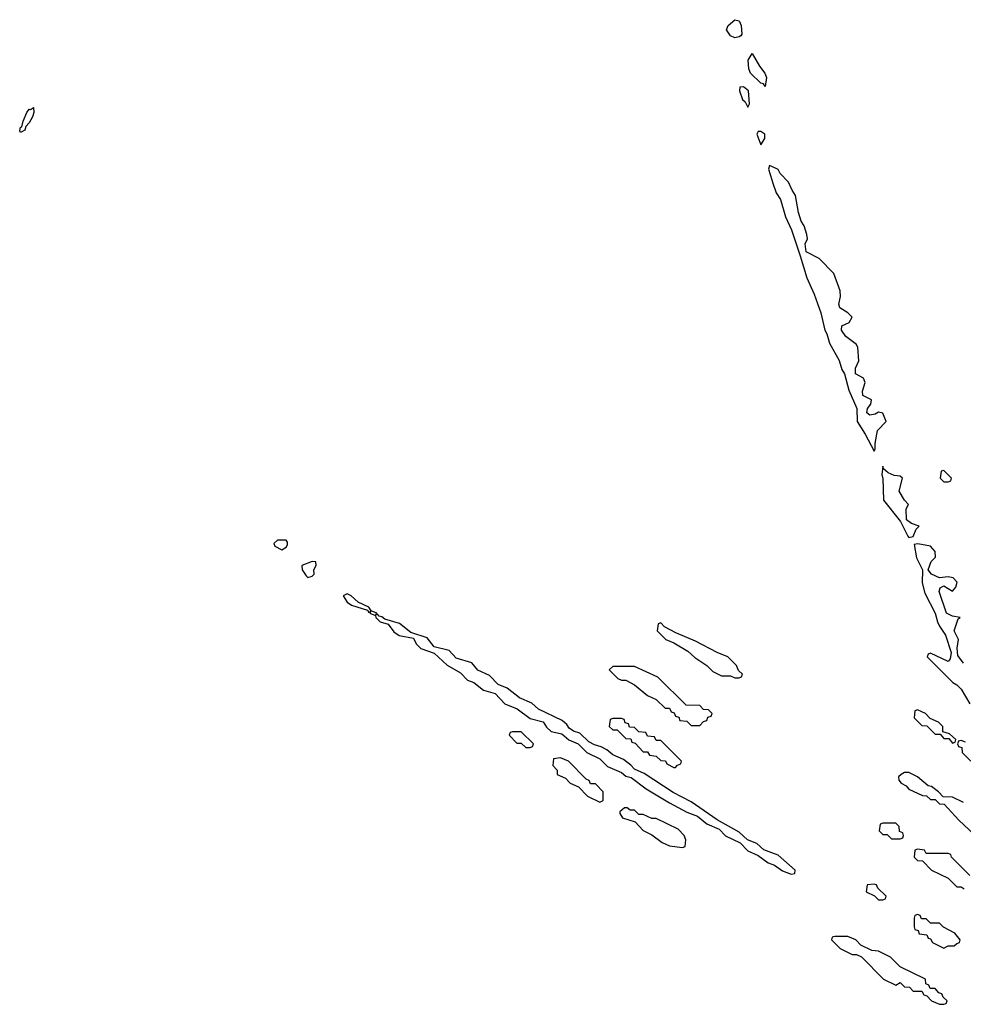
# Model space of a CAD drawing. Header units: inches. Extents: x 2769379 to 2883802, y 684208 to 828654.
# Tile 119 of 256: x 2786546 to 2790880, y 760354 to 764876. Entities that reach past the tile are written whole.
import ezdxf

# ---------------------------------------------------------------- set-up
doc = ezdxf.new("R2010")
doc.units = ezdxf.units.IN
doc.header["$MEASUREMENT"] = 0
doc.layers.add('C7786', color=7, linetype='Continuous')
doc.layers.add('C7796', color=7, linetype='Continuous')

msp = doc.modelspace()

# ---------------------------------------------------------------- linework, layer by layer
at = {"layer": 'C7786', "color": 2}
for points, elevation in [([(2789830, 764792.7), (2789810, 764802), (2789792.7, 764830), (2789799.3, 764850), (2789830, 764876), (2789850, 764871.3), (2789859.3, 764850), (2789862.8, 764810), (2789858.5, 764801.5), (2789850, 764797.2)], 2), ([(2789970, 764569.2), (2789962, 764582), (2789950, 764585.1), (2789902.9, 764630), (2789894.5, 764650), (2789892.3, 764690), (2789910, 764721), (2789943.2, 764663.2), (2789968.2, 764630), (2789976.4, 764610)], 2), ([(2789870, 764568), (2789854, 764566), (2789852, 764550), (2789866, 764510), (2789878, 764498), (2789890, 764474), (2789898, 764490), (2789893.2, 764550)], 6), ([(2786550, 764358), (2786546, 764366), (2786550, 764382), (2786556.4, 764383.6), (2786561.2, 764410), (2786579, 764450), (2786590, 764464.7), (2786596.4, 764463.6), (2786610, 764472), (2786610.8, 764450), (2786604.7, 764430), (2786590, 764402), (2786574.8, 764385.2), (2786570, 764368.7)], 2), ([(2789950, 764362), (2789938, 764362), (2789932, 764350), (2789950, 764302), (2789968, 764330), (2789968, 764350)], 6), ([(2787770, 762486), (2787730, 762486), (2787714, 762470), (2787718, 762458), (2787750, 762442), (2787770, 762454), (2787776.4, 762463.6), (2787776.4, 762476.4)], 6), ([(2787890, 762388), (2787842, 762370), (2787842.8, 762350), (2787861.6, 762321.6), (2787870, 762314.8), (2787890, 762321), (2787899, 762330), (2787897.2, 762350), (2787908, 762370), (2787906, 762386)], 6), ([(2789490, 762106), (2789478, 762102), (2789474, 762070), (2789514, 762030), (2789550, 762014), (2789615.3, 761975.3), (2789646.4, 761946.4), (2789702, 761910), (2789730, 761882), (2789770, 761862), (2789810, 761862), (2789830, 761854), (2789850, 761854), (2789862, 761858), (2789866, 761870), (2789847.3, 761887.3), (2789838, 761910), (2789798, 761950), (2789749.2, 761969.2), (2789650, 762022), (2789560.4, 762060.4), (2789508, 762088)], 6), ([(2789370, 761906), (2789270, 761906), (2789254, 761890), (2789294, 761850), (2789310, 761842), (2789330, 761842), (2789370, 761822), (2789430, 761772), (2789470, 761754), (2789510, 761714), (2789530, 761714), (2789538, 761698), (2789552.7, 761692.7), (2789558, 761678), (2789572.7, 761672.7), (2789578, 761658), (2789610, 761654), (2789630, 761634), (2789670, 761634), (2789687.3, 761652.7), (2789702, 761658), (2789707.3, 761672.7), (2789722, 761678), (2789726, 761690), (2789710, 761706), (2789687.3, 761707.3), (2789670, 761726), (2789607.3, 761727.3), (2789476.4, 761856.4)], 6), ([(2789310, 761666), (2789270, 761666), (2789258, 761662), (2789254, 761630), (2789270, 761614), (2789290, 761614), (2789330, 761574), (2789352.7, 761572.7), (2789358, 761558), (2789372.7, 761552.7), (2789410, 761514), (2789430, 761514), (2789438, 761498), (2789470, 761494), (2789490, 761474), (2789512.7, 761472.7), (2789518, 761458), (2789550, 761442), (2789558, 761442), (2789567.3, 761452.7), (2789582, 761458), (2789586, 761470), (2789490, 761566), (2789470, 761566), (2789462, 761582), (2789430, 761586), (2789422, 761602), (2789390, 761606), (2789370, 761626), (2789347.3, 761627.3), (2789342, 761642), (2789327.3, 761647.3), (2789322, 761662)], 6), ([(2788850, 761606), (2788810, 761606), (2788798, 761602), (2788794, 761590), (2788830, 761554), (2788850, 761554), (2788870, 761534), (2788890, 761534), (2788902, 761538), (2788906, 761550)], 6), ([(2789030, 761486), (2788998, 761482), (2788994, 761450), (2789014, 761430), (2789014, 761410), (2789052.7, 761392.7), (2789074, 761370), (2789112.7, 761352.7), (2789154, 761310), (2789210, 761282), (2789226, 761290), (2789226, 761330), (2789190, 761366), (2789167.3, 761367.3), (2789162, 761382), (2789147.3, 761387.3), (2789066, 761470)], 6), ([(2789336.4, 761256.4), (2789323.6, 761256.4), (2789302, 761238), (2789302, 761230), (2789314, 761210), (2789372.7, 761192.7), (2789410, 761152), (2789450, 761132), (2789496.9, 761096.9), (2789530, 761082), (2789590, 761074), (2789602, 761078), (2789606, 761110), (2789598, 761130), (2789570, 761158), (2789470, 761208), (2789450, 761208), (2789410, 761226), (2789390, 761226), (2789370, 761246), (2789350, 761246)], 6)]:
    msp.add_lwpolyline(points, close=True, dxfattribs=dict(at, elevation=elevation))
at = {"layer": 'C7786', "color": 2, "elevation": 6}
for points in [[(2790000, 764201.5), (2789990, 764206), (2789986, 764190), (2790000, 764140.3)], [(2790000, 761050.4), (2789964.1, 761064.1), (2789932.1, 761092.1), (2789889.3, 761109.3), (2789850, 761145.2), (2789750, 761201.2), (2789630, 761284), (2789547.3, 761327.3), (2789414, 761414), (2789370, 761434), (2789352.9, 761452.9), (2789318.6, 761478.6), (2789270, 761499), (2789242.7, 761522.7), (2789217.2, 761537.2), (2789186, 761546), (2789160.2, 761560.2), (2789119, 761599), (2789089.1, 761609.1), (2789070, 761622), (2789059.3, 761639.3), (2789038, 761658), (2788929.4, 761709.4), (2788897.5, 761737.5), (2788841.5, 761761.5), (2788785.6, 761805.6), (2788743.2, 761823.2), (2788704, 761864), (2788650, 761889), (2788622, 761922), (2788550, 761944), (2788519, 761979), (2788450, 761995.3), (2788417.2, 762037.2), (2788342, 762062), (2788290, 762102.7), (2788223.1, 762123.1), (2788210, 762134), (2788196.4, 762136.4), (2788190, 762146), (2788182, 762142), (2788186, 762150), (2788160.4, 762160.4), (2788150, 762178), (2788100.2, 762200.2), (2788068, 762230), (2788050, 762239), (2788032, 762230), (2788050, 762201), (2788070, 762186.8), (2788143.6, 762163.6), (2788150, 762154), (2788158, 762158), (2788154, 762150), (2788179.6, 762139.6), (2788182, 762130), (2788202, 762110), (2788239.1, 762099.1), (2788265.1, 762065.1), (2788288.3, 762048.3), (2788355.3, 762035.3), (2788367.3, 762010), (2788388.1, 761988.1), (2788450, 761966), (2788510, 761911), (2788570, 761876), (2788603, 761843), (2788632.5, 761832.5), (2788676.3, 761796.3), (2788730, 761781), (2788773.7, 761733.7), (2788830.5, 761710.5), (2788890, 761666), (2788950.6, 761650.6), (2788966.2, 761626.2), (2788987.3, 761607.3), (2789035.5, 761595.5), (2789068.1, 761568.1), (2789110.8, 761550.8), (2789151.3, 761510), (2789210, 761480.7), (2789246, 761446), (2789310, 761418.8), (2789330, 761402), (2789354.9, 761394.9), (2789423.8, 761343.8), (2789530, 761279.1), (2789610, 761236.3), (2789658.8, 761218.8), (2789702.6, 761182.6), (2789759, 761159), (2789787.4, 761127.4), (2789855.2, 761095.2), (2789890, 761059.1), (2789938, 761038), (2789983.9, 761003.9), (2790000, 760997.6)]]:
    msp.add_lwpolyline(points, dxfattribs=at)
at = {"layer": 'C7796', "color": 2, "elevation": 6}
for points in [[(2790000, 764140.3), (2790004.5, 764124.5), (2790021.1, 764081.1), (2790041, 764050), (2790064, 763970), (2790090.6, 763910.6), (2790131, 763791), (2790160.7, 763690), (2790194.9, 763614.9), (2790226, 763530), (2790244.7, 763450), (2790253.7, 763433.7), (2790264.7, 763390), (2790310.5, 763310.5), (2790322.8, 763270), (2790334.8, 763250), (2790354.4, 763174.4), (2790391, 763090), (2790392, 763030), (2790430, 762972), (2790470, 762894), (2790475.3, 762904.7), (2790475.1, 762930), (2790486.6, 762990), (2790526, 763030), (2790510, 763069), (2790490, 763073.2), (2790475.2, 763064.8), (2790450, 763059.3), (2790437.2, 763070), (2790439.3, 763090), (2790455.3, 763110), (2790458, 763130), (2790419, 763150), (2790417.2, 763170), (2790429.2, 763210), (2790421.2, 763230), (2790385.2, 763250), (2790384.1, 763275.9), (2790400.9, 763310), (2790395.6, 763370), (2790390, 763384), (2790341, 763421), (2790321.2, 763450), (2790322, 763470), (2790355.2, 763484.8), (2790369.5, 763510), (2790350, 763529.5), (2790313.3, 763553.3), (2790309, 763570), (2790315.8, 763604.2), (2790314, 763630), (2790285.1, 763710), (2790218.6, 763778.6), (2790159, 763810), (2790153.6, 763846.4), (2790164, 763870), (2790160.9, 763890), (2790149.3, 763930), (2790136, 763950), (2790123.7, 763990), (2790110, 764068), (2790093.3, 764093.3), (2790077.6, 764130), (2790039, 764170), (2790030, 764188), (2790000, 764201.5)], [(2790881.3, 761921.3), (2790855.5, 761955.5), (2790851.6, 761990), (2790858.4, 762030), (2790838, 762070), (2790856.4, 762123.6), (2790866, 762130), (2790830, 762137), (2790802.7, 762150), (2790769.5, 762249.5), (2790774, 762266), (2790790, 762276), (2790830, 762251), (2790845.2, 762270), (2790852, 762292), (2790832.8, 762312.8), (2790810, 762318), (2790770, 762313.2), (2790734, 762330), (2790719, 762350), (2790732.7, 762387.3), (2790752, 762408), (2790750, 762434), (2790730, 762458), (2790671, 762469), (2790654, 762466), (2790665.2, 762405.2), (2790692, 762350), (2790691, 762290), (2790702.8, 762242.8), (2790750.7, 762150.7), (2790761, 762110), (2790770.8, 762090), (2790798.8, 762050), (2790824.7, 761970), (2790819.6, 761940.4), (2790810, 761928), (2790730, 761966), (2790718, 761962), (2790714, 761950), (2790831.6, 761831.6), (2790850, 761822), (2790870, 761802), (2790910, 761734)], [(2790890, 761558), (2790870, 761566), (2790858, 761562), (2790854, 761550), (2790858, 761538), (2790872.7, 761532.7), (2790874, 761510), (2790914, 761470)], [(2790880.4, 761280.4), (2790830, 761306), (2790787.3, 761307.3), (2790766, 761330), (2790733.6, 761353.6), (2790718, 761358), (2790670, 761398), (2790630, 761418), (2790610, 761418), (2790594, 761410), (2790582, 761398), (2790583.6, 761383.6), (2790594, 761370), (2790616.9, 761356.9), (2790630, 761342), (2790692.7, 761312.7), (2790711.6, 761311.6), (2790730, 761294), (2790750, 761294), (2790770, 761274), (2790792.7, 761272.7), (2790859.6, 761199.6), (2790930, 761134)], [(2790910, 760946), (2790826, 761030), (2790822, 761042), (2790810, 761046), (2790710, 761046), (2790702, 761062), (2790670, 761066), (2790658, 761062), (2790654, 761030), (2790670, 761014), (2790692.7, 761012.7), (2790734, 760970), (2790810, 760934), (2790850, 760894), (2790870, 760894), (2790883.6, 760883.6)], [(2790000, 760997.6), (2790012.7, 760992.7), (2790050, 760967.3), (2790090, 760952), (2790106, 760954), (2790108, 760970), (2790030, 761039), (2790000, 761050.4)]]:
    msp.add_lwpolyline(points, dxfattribs=at)
for points in [[(2790510, 762826), (2790506, 762786), (2790511.1, 762771.1), (2790514, 762670), (2790591.3, 762571.3), (2790624.5, 762504.5), (2790630, 762498), (2790650, 762502), (2790663.7, 762536.3), (2790678, 762550), (2790642, 762562), (2790619, 762579), (2790618, 762630), (2790629, 762650), (2790609.5, 762669.5), (2790586, 762710), (2790601.2, 762770), (2790590, 762779.3), (2790562.4, 762782.4), (2790534.2, 762794.2), (2790513.2, 762813.2)], [(2790790, 762806), (2790778, 762802), (2790774, 762770), (2790790, 762754), (2790810, 762754), (2790822, 762758), (2790826, 762770)], [(2790670, 761706), (2790658, 761702), (2790654, 761670), (2790690, 761634), (2790712.7, 761632.7), (2790750, 761594), (2790774, 761594), (2790790, 761574), (2790814, 761574), (2790830, 761554), (2790842, 761558), (2790846, 761570), (2790816.4, 761596.4), (2790786, 761606), (2790786, 761630), (2790766, 761650), (2790727.3, 761667.3), (2790706, 761690), (2790690, 761698)], [(2790570, 761186), (2790510, 761186), (2790498, 761182), (2790494, 761150), (2790510, 761134), (2790530, 761134), (2790550, 761114), (2790590, 761114), (2790602, 761118), (2790606, 761130), (2790602, 761142), (2790587.3, 761147.3), (2790586, 761170)], [(2790470, 760906), (2790438, 760902), (2790434, 760870), (2790472.7, 760852.7), (2790490, 760834), (2790510, 760834), (2790522, 760838), (2790526, 760850), (2790487.3, 760887.3), (2790482, 760902)], [(2790670, 760766), (2790658, 760762), (2790654, 760750), (2790654, 760710), (2790658, 760698), (2790672.7, 760692.7), (2790678, 760678), (2790712.7, 760672.7), (2790718, 760658), (2790730, 760654), (2790738, 760638), (2790790, 760612), (2790810, 760622), (2790830, 760622), (2790838, 760622), (2790850, 760634), (2790862, 760638), (2790866, 760650), (2790840.4, 760680.4), (2790788.4, 760708.4), (2790770, 760726), (2790730, 760726), (2790710, 760746), (2790687.3, 760747.3), (2790682, 760762)], [(2790350, 760666), (2790290, 760666), (2790278, 760662), (2790274, 760650), (2790314, 760610), (2790370, 760582), (2790390, 760582), (2790412.7, 760572.7), (2790514, 760470), (2790570, 760442), (2790590, 760454), (2790610, 760434), (2790632.7, 760432.7), (2790650, 760414), (2790690, 760414), (2790698, 760398), (2790712.7, 760392.7), (2790734, 760370), (2790770, 760354), (2790790, 760354), (2790802, 760358), (2790806, 760370), (2790787.3, 760387.3), (2790782, 760402), (2790767.3, 760407.3), (2790750, 760426), (2790727.3, 760427.3), (2790722, 760442), (2790707.3, 760447.3), (2790706, 760470), (2790590, 760526), (2790546, 760570), (2790490, 760598), (2790460.4, 760600.4), (2790410, 760626), (2790386, 760650)]]:
    msp.add_lwpolyline(points, close=True, dxfattribs=at)

doc.saveas('drawing.dxf')
